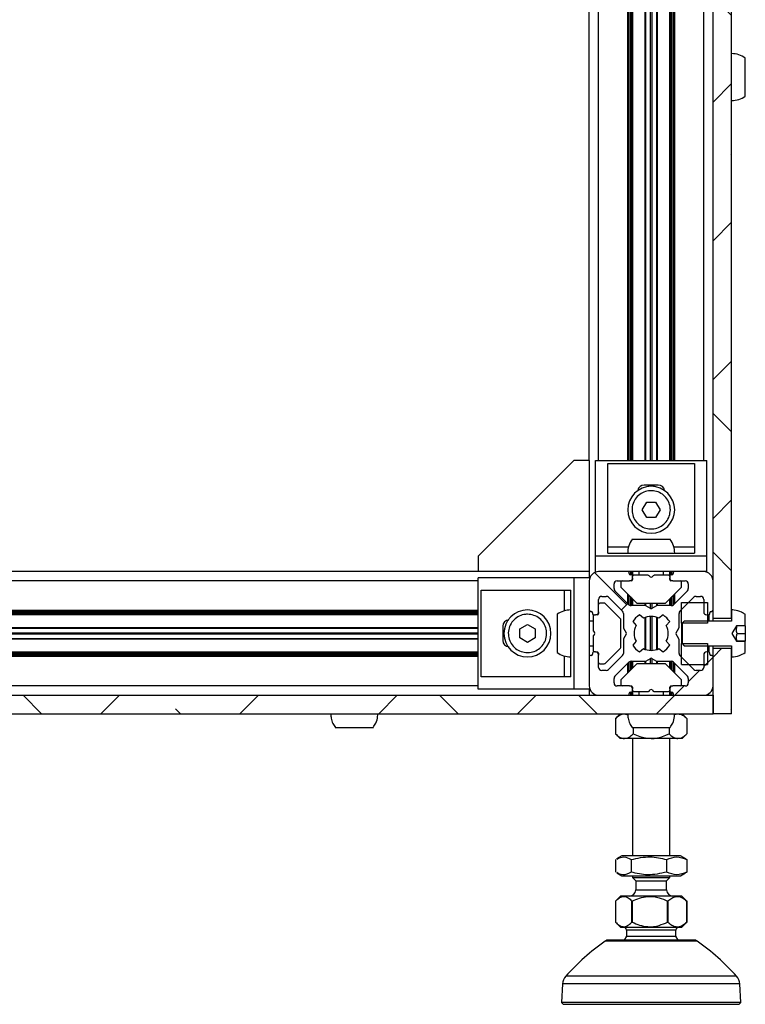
# Model space of a CAD drawing. Header units: millimetres. Extents: x 5 to 594, y 5 to 415.
# Tile 15 of 42: x 382 to 406, y 129 to 160. Entities that reach past the tile are written whole.
import ezdxf

# ---------------------------------------------------------------- set-up
doc = ezdxf.new("R2010")
doc.units = ezdxf.units.MM
doc.layers.add('TRAIT-FINS', color=9, linetype='Continuous')
doc.layers.add('TRAIT-FORT', color=4, linetype='Continuous', lineweight=25)
pattern_1 = [(45, (0, 0), (-13.4704, 13.4704), []), (45, (4.49, 2e-323), (-13.4704, 13.4704), []), (45, (8.98, 4e-323), (-13.4704, 13.4704), []), (45, (13.47, 6e-323), (-13.4704, 13.4704), [])]

msp = doc.modelspace()

# ---------------------------------------------------------------- hatches: boundary and pattern name
at = {"layer": 'TRAIT-FINS'}
h = msp.add_hatch(dxfattribs=at)
h.set_pattern_fill('ANSI38', color=9, angle=3e-322, style=0)
h.paths.add_polyline_path([(404.6615, 140.9921), (405.2615, 140.9921), (405.2615, 268.0321), (404.6615, 268.0321)], flags=0)
h = msp.add_hatch(dxfattribs=at)
h.set_pattern_fill('ANSI38', color=9, style=0)
edge = h.paths.add_edge_path(flags=0)
edge.add_arc((403.3315, 142.4521), 0.04, 270, 360, ccw=False)
edge.add_line((403.3315, 142.4121), (403.3015, 142.4121))
edge.add_arc((403.3015, 142.3721), 0.04, 90, 180)
edge.add_line((403.2615, 142.3721), (403.2615, 142.3121))
edge.add_arc((403.3615, 142.3121), 0.1, 180, 270)
edge.add_line((403.3615, 142.2121), (403.7615, 142.2121))
edge.add_arc((403.7615, 142.1121), 0.1, 0, 90, ccw=False)
edge.add_line((403.8615, 142.1121), (403.8615, 141.9657))
edge.add_arc((403.7615, 141.9657), 0.1, 315, 360, ccw=False)
edge.add_line((403.8322, 141.895), (403.3787, 141.4414))
edge.add_arc((403.308, 141.5121), 0.1, 270, 315, ccw=False)
edge.add_line((403.308, 141.4121), (402.8522, 141.4121))
edge.add_arc((402.8522, 141.3721), 0.04, 90, 120)
edge.add_line((402.8322, 141.4068), (402.6815, 141.3197))
edge.add_arc((402.6615, 141.3544), 0.04, 240, 300, ccw=False)
edge.add_line((402.6415, 141.3197), (402.4908, 141.4068))
edge.add_arc((402.4708, 141.3721), 0.04, 60, 90)
edge.add_line((402.4708, 141.4121), (402.0151, 141.4121))
edge.add_arc((402.0151, 141.5121), 0.1, 225, 270, ccw=False)
edge.add_line((401.9443, 141.4414), (401.4908, 141.895))
edge.add_arc((401.5615, 141.9657), 0.1, 180, 225, ccw=False)
edge.add_line((401.4615, 141.9657), (401.4615, 142.1121))
edge.add_arc((401.5615, 142.1121), 0.1, 90, 180, ccw=False)
edge.add_line((401.5615, 142.2121), (401.9615, 142.2121))
edge.add_arc((401.9615, 142.3121), 0.1, 270, 360)
edge.add_line((402.0615, 142.3121), (402.0615, 142.3721))
edge.add_arc((402.0215, 142.3721), 0.04, 0, 90)
edge.add_line((402.0215, 142.4121), (401.9915, 142.4121))
edge.add_arc((401.9915, 142.4521), 0.04, 180, 270, ccw=False)
edge.add_line((401.9515, 142.4521), (401.9515, 142.4721))
edge.add_arc((401.9115, 142.4721), 0.04, 0, 90)
edge.add_line((401.9115, 142.5121), (400.9615, 142.5121))
edge.add_arc((400.9615, 142.2121), 0.3, 90, 180)
edge.add_line((400.6615, 142.2121), (400.6615, 141.2621))
edge.add_arc((400.7015, 141.2621), 0.04, 180, 270)
edge.add_line((400.7015, 141.2221), (400.7215, 141.2221))
edge.add_arc((400.7215, 141.1821), 0.04, 0, 90, ccw=False)
edge.add_line((400.7615, 141.1821), (400.7615, 141.1521))
edge.add_arc((400.8015, 141.1521), 0.04, 180, 270)
edge.add_line((400.8015, 141.1121), (400.8615, 141.1121))
edge.add_arc((400.8615, 141.2121), 0.1, 270, 360)
edge.add_line((400.9615, 141.2121), (400.9615, 141.6121))
edge.add_arc((401.0615, 141.6121), 0.1, 90, 180, ccw=False)
edge.add_line((401.0615, 141.7121), (401.208, 141.7121))
edge.add_arc((401.208, 141.6121), 0.1, 45, 90, ccw=False)
edge.add_line((401.2787, 141.6828), (401.7322, 141.2293))
edge.add_arc((401.6615, 141.1586), 0.1, 0, 45, ccw=False)
edge.add_line((401.7615, 141.1586), (401.7615, 140.7028))
edge.add_arc((401.8015, 140.7028), 0.04, 180, 210)
edge.add_line((401.7669, 140.6828), (401.8539, 140.5321))
edge.add_arc((401.8192, 140.5121), 0.04, -30, 30, ccw=False)
edge.add_line((401.8539, 140.4921), (401.7669, 140.3414))
edge.add_arc((401.8015, 140.3214), 0.04, 150, 180)
edge.add_line((401.7615, 140.3214), (401.7615, 139.8657))
edge.add_arc((401.6615, 139.8657), 0.1, 315, 360, ccw=False)
edge.add_line((401.7322, 139.795), (401.2787, 139.3414))
edge.add_arc((401.208, 139.4121), 0.1, 270, 315, ccw=False)
edge.add_line((401.208, 139.3121), (401.0615, 139.3121))
edge.add_arc((401.0615, 139.4121), 0.1, 180, 270, ccw=False)
edge.add_line((400.9615, 139.4121), (400.9615, 139.8121))
edge.add_arc((400.8615, 139.8121), 0.1, 0, 90)
edge.add_line((400.8615, 139.9121), (400.8015, 139.9121))
edge.add_arc((400.8015, 139.8721), 0.04, 90, 180)
edge.add_line((400.7615, 139.8721), (400.7615, 139.8421))
edge.add_arc((400.7215, 139.8421), 0.04, 270, 360, ccw=False)
edge.add_line((400.7215, 139.8021), (400.7015, 139.8021))
edge.add_arc((400.7015, 139.7621), 0.04, 90, 180)
edge.add_line((400.6615, 139.7621), (400.6615, 138.8121))
edge.add_arc((400.9615, 138.8121), 0.3, 180, 270)
edge.add_line((400.9615, 138.5121), (401.9115, 138.5121))
edge.add_arc((401.9115, 138.5521), 0.04, 270, 360)
edge.add_line((401.9515, 138.5521), (401.9515, 138.5721))
edge.add_arc((401.9915, 138.5721), 0.04, 90, 180, ccw=False)
edge.add_line((401.9915, 138.6121), (402.0215, 138.6121))
edge.add_arc((402.0215, 138.6521), 0.04, 270, 360)
edge.add_line((402.0615, 138.6521), (402.0615, 138.7121))
edge.add_arc((401.9615, 138.7121), 0.1, 0, 90)
edge.add_line((401.9615, 138.8121), (401.5615, 138.8121))
edge.add_arc((401.5615, 138.9121), 0.1, 180, 270, ccw=False)
edge.add_line((401.4615, 138.9121), (401.4615, 139.0586))
edge.add_arc((401.5615, 139.0586), 0.1, 135, 180, ccw=False)
edge.add_line((401.4908, 139.1293), (401.9443, 139.5828))
edge.add_arc((402.0151, 139.5121), 0.1, 90, 135, ccw=False)
edge.add_line((402.0151, 139.6121), (402.4708, 139.6121))
edge.add_arc((402.4708, 139.6521), 0.04, 270, 300)
edge.add_line((402.4908, 139.6175), (402.6415, 139.7045))
edge.add_arc((402.6615, 139.6699), 0.04, 60, 120, ccw=False)
edge.add_line((402.6815, 139.7045), (402.8322, 139.6175))
edge.add_arc((402.8522, 139.6521), 0.04, 240, 270)
edge.add_line((402.8522, 139.6121), (403.308, 139.6121))
edge.add_arc((403.308, 139.5121), 0.1, 45, 90, ccw=False)
edge.add_line((403.3787, 139.5828), (403.8322, 139.1293))
edge.add_arc((403.7615, 139.0586), 0.1, 0, 45, ccw=False)
edge.add_line((403.8615, 139.0586), (403.8615, 138.9121))
edge.add_arc((403.7615, 138.9121), 0.1, 270, 360, ccw=False)
edge.add_line((403.7615, 138.8121), (403.3615, 138.8121))
edge.add_arc((403.3615, 138.7121), 0.1, 90, 180)
edge.add_line((403.2615, 138.7121), (403.2615, 138.6521))
edge.add_arc((403.3015, 138.6521), 0.04, 180, 270)
edge.add_line((403.3015, 138.6121), (403.3315, 138.6121))
edge.add_arc((403.3315, 138.5721), 0.04, 0, 90, ccw=False)
edge.add_line((403.3715, 138.5721), (403.3715, 138.5521))
edge.add_arc((403.4115, 138.5521), 0.04, 180, 270)
edge.add_line((403.4115, 138.5121), (404.3615, 138.5121))
edge.add_arc((404.3615, 138.8121), 0.3, 270, 360)
edge.add_line((404.6615, 138.8121), (404.6615, 139.7621))
edge.add_arc((404.6215, 139.7621), 0.04, 0, 90)
edge.add_line((404.6215, 139.8021), (404.6015, 139.8021))
edge.add_arc((404.6015, 139.8421), 0.04, 180, 270, ccw=False)
edge.add_line((404.5615, 139.8421), (404.5615, 139.8721))
edge.add_arc((404.5215, 139.8721), 0.04, 0, 90)
edge.add_line((404.5215, 139.9121), (404.4615, 139.9121))
edge.add_arc((404.4615, 139.8121), 0.1, 90, 180)
edge.add_line((404.3615, 139.8121), (404.3615, 139.4121))
edge.add_arc((404.2615, 139.4121), 0.1, 270, 360, ccw=False)
edge.add_line((404.2615, 139.3121), (404.1151, 139.3121))
edge.add_arc((404.1151, 139.4121), 0.1, 225, 270, ccw=False)
edge.add_line((404.0443, 139.3414), (403.5908, 139.795))
edge.add_arc((403.6615, 139.8657), 0.1, 180, 225, ccw=False)
edge.add_line((403.5615, 139.8657), (403.5615, 140.3214))
edge.add_arc((403.5215, 140.3214), 0.04, 0, 30)
edge.add_line((403.5561, 140.3414), (403.4691, 140.4921))
edge.add_arc((403.5038, 140.5121), 0.04, 150, 210, ccw=False)
edge.add_line((403.4691, 140.5321), (403.5561, 140.6828))
edge.add_arc((403.5215, 140.7028), 0.04, 330, 360)
edge.add_line((403.5615, 140.7028), (403.5615, 141.1586))
edge.add_arc((403.6615, 141.1586), 0.1, 135, 180, ccw=False)
edge.add_line((403.5908, 141.2293), (404.0443, 141.6828))
edge.add_arc((404.1151, 141.6121), 0.1, 90, 135, ccw=False)
edge.add_line((404.1151, 141.7121), (404.2615, 141.7121))
edge.add_arc((404.2615, 141.6121), 0.1, 0, 90, ccw=False)
edge.add_line((404.3615, 141.6121), (404.3615, 141.2121))
edge.add_arc((404.4615, 141.2121), 0.1, 180, 270)
edge.add_line((404.4615, 141.1121), (404.5215, 141.1121))
edge.add_arc((404.5215, 141.1521), 0.04, 270, 360)
edge.add_line((404.5615, 141.1521), (404.5615, 141.1821))
edge.add_arc((404.6015, 141.1821), 0.04, 90, 180, ccw=False)
edge.add_line((404.6015, 141.2221), (404.6215, 141.2221))
edge.add_arc((404.6215, 141.2621), 0.04, 270, 360)
edge.add_line((404.6615, 141.2621), (404.6615, 142.2121))
edge.add_arc((404.3615, 142.2121), 0.3, 0, 90)
edge.add_line((404.3615, 142.5121), (403.4115, 142.5121))
edge.add_arc((403.4115, 142.4721), 0.04, 90, 180)
edge.add_line((403.3715, 142.4721), (403.3715, 142.4521))
edge = h.paths.add_edge_path(flags=0)
edge.add_arc((402.6615, 140.5121), 0.55, 242.77268, 297.22732, ccw=False)
edge.add_line((402.4099, 140.0231), (402.2787, 139.9142))
edge.add_arc((402.6615, 140.5121), 0.71, 212.55044, 237.37362, ccw=False)
edge.add_line((402.0631, 140.1301), (402.1724, 140.2605))
edge.add_arc((402.6615, 140.5121), 0.55, 152.77268, 207.22732, ccw=False)
edge.add_line((402.1724, 140.7638), (402.0631, 140.8941))
edge.add_arc((402.6615, 140.5121), 0.71, 122.62638, 147.44956, ccw=False)
edge.add_line((402.2787, 141.11), (402.4099, 141.0012))
edge.add_arc((402.6615, 140.5121), 0.55, 62.77268, 117.22732, ccw=False)
edge.add_line((402.9131, 141.0012), (403.0443, 141.11))
edge.add_arc((402.6615, 140.5121), 0.71, 32.55044, 57.37362, ccw=False)
edge.add_line((403.2599, 140.8941), (403.1506, 140.7638))
edge.add_arc((402.6615, 140.5121), 0.55, -27.22732, 27.22732, ccw=False)
edge.add_line((403.1506, 140.2605), (403.2599, 140.1301))
edge.add_arc((402.6615, 140.5121), 0.71, 302.62638, 327.44956, ccw=False)
edge.add_line((403.0443, 139.9142), (402.9131, 140.0231))
h = msp.add_hatch(dxfattribs=at)
h.set_pattern_fill('DIN 201 acier et fonte', color=9, style=0, pattern_type=2)
h.set_pattern_definition(pattern_1)
h.paths.add_polyline_path([(404.4781, 140.8421), (404.4781, 141.5121), (403.6415, 141.5121), (403.6415, 140.8421)], flags=0)
h = msp.add_hatch(dxfattribs=at)
h.set_pattern_fill('DIN 201 acier et fonte', color=9, style=0, pattern_type=2)
h.set_pattern_definition([(45, (0, 0), (-13.4704, 13.4704), []), (45, (4.49, 0), (-13.4704, 13.4704), []), (45, (8.98, 0), (-13.4704, 13.4704), []), (45, (13.47, 0), (-13.4704, 13.4704), [])])
edge = h.paths.add_edge_path(flags=0)
edge.add_line((405.4192, 140.7621), (405.7015, 140.7621))
edge.add_line((405.7015, 140.7621), (405.7015, 141.1318))
edge.add_spline(control_points=[(405.7015, 141.1318), (405.6654, 141.1574), (405.627, 141.1799), (405.587, 141.1989), (405.5102, 141.2353), (405.426, 141.259), (405.3414, 141.2679), (405.3149, 141.2707), (405.2882, 141.2721), (405.2615, 141.2721)], knot_values=[0.0095463, 0.0095463, 0.0095463, 0.0095463, 0.0102074, 0.0102074, 0.0102074, 0.0114834, 0.0114834, 0.0114834, 0.0118781, 0.0118781, 0.0118781, 0.0118781], weights=[1, 1, 1, 1, 1, 1, 1, 1, 1, 1], degree=3, periodic=0)
edge.add_line((405.2615, 141.2721), (405.2615, 140.9121))
edge.add_line((405.2615, 140.9121), (403.7315, 140.9121))
edge.add_line((403.7315, 140.9121), (403.6615, 140.8421))
edge.add_line((403.6615, 140.8421), (403.6615, 140.1821))
edge.add_line((403.6615, 140.1821), (403.7315, 140.1121))
edge.add_line((403.7315, 140.1121), (405.2615, 140.1121))
edge.add_line((405.2615, 140.1121), (405.2615, 139.7521))
edge.add_spline(control_points=[(405.2615, 139.7521), (405.3466, 139.7521), (405.4328, 139.7668), (405.5131, 139.795), (405.5798, 139.8184), (405.6438, 139.8515), (405.7015, 139.8924)], knot_values=[0, 0, 0, 0, 0.0012759, 0.0012759, 0.0012759, 0.0023363, 0.0023363, 0.0023363, 0.0023363], weights=[1, 1, 1, 1, 1, 1, 1], degree=3, periodic=0)
edge.add_line((405.7015, 139.8924), (405.7015, 140.2621))
edge.add_line((405.7015, 140.2621), (405.4192, 140.2621))
edge.add_line((405.4192, 140.2621), (405.2748, 140.5121))
edge.add_line((405.2748, 140.5121), (405.4192, 140.7621))
h = msp.add_hatch(dxfattribs=at)
h.set_pattern_fill('DIN 201 acier et fonte', color=9, style=0, pattern_type=2)
h.set_pattern_definition(pattern_1)
h.paths.add_polyline_path([(404.4781, 139.5121), (404.4781, 140.1821), (403.6415, 140.1821), (403.6415, 139.5121)], flags=0)
h = msp.add_hatch(dxfattribs=at)
h.set_pattern_fill('ANSI38', color=9, angle=3e-322, style=0)
h.paths.add_polyline_path([(404.6615, 137.9121), (405.2615, 137.9121), (405.2615, 140.0321), (404.6615, 140.0321)], flags=0)
h = msp.add_hatch(dxfattribs=at)
h.set_pattern_fill('ANSI38', color=9, angle=3e-322, style=0)
h.paths.add_polyline_path([(404.6615, 138.5121), (344.6615, 138.5121), (344.6615, 137.9121), (404.6615, 137.9121)], flags=0)

# ---------------------------------------------------------------- linework, layer by layer
at = {"layer": 'TRAIT-FORT', "color": 4, "linetype": 'Continuous', "lineweight": 25}
for p, q in [((404.6615, 140.9921), (404.6615, 268.0321)), ((405.2615, 140.9921), (405.2615, 268.0321)), ((400.6615, 146.1121), (400.6615, 262.9121)), ((400.9615, 146.1121), (400.9615, 262.9121)), ((401.9115, 146.1121), (401.9115, 262.9121)), ((401.9515, 146.1121), (401.9515, 262.9121)), ((401.9915, 262.9121), (401.9915, 146.1121)), ((402.0215, 262.9121), (402.0215, 146.1121)), ((402.0615, 262.9121), (402.0615, 146.1121)), ((402.4708, 146.1121), (402.4708, 262.9121)), ((402.4908, 146.1121), (402.4908, 262.9121)), ((402.6415, 146.1121), (402.6415, 262.9121)), ((402.6815, 262.9121), (402.6815, 146.1121)), ((402.8322, 262.9121), (402.8322, 146.1121)), ((402.8522, 262.9121), (402.8522, 146.1121)), ((403.2615, 146.1121), (403.2615, 262.9121)), ((403.3015, 146.1121), (403.3015, 262.9121)), ((403.3315, 146.1121), (403.3315, 262.9121)), ((403.3715, 262.9121), (403.3715, 146.1121)), ((403.4115, 262.9121), (403.4115, 146.1121)), ((404.3615, 146.1121), (404.3615, 262.9121)), ((400.1595, 146.1121), (397.0615, 143.0141)), ((400.6615, 146.1121), (400.1595, 146.1121)), ((400.6615, 146.1121), (400.6615, 142.5121)), ((400.8615, 146.1121), (404.4615, 146.1121)), ((400.8615, 143.0141), (400.8615, 146.1121)), ((401.2615, 146.0141), (404.0615, 146.0141)), ((401.2615, 143.1121), (401.2615, 146.0141)), ((404.0615, 146.0141), (404.0615, 143.1121)), ((404.4615, 143.0141), (404.4615, 146.1121)), ((402.8915, 145.3121), (402.4315, 145.3121)), ((402.5649, 145.3121), (402.5649, 145.266)), ((402.5932, 145.269), (402.5932, 145.3121)), ((402.6332, 145.3121), (402.6332, 145.2716)), ((402.6898, 145.2716), (402.6898, 145.3121)), ((402.7298, 145.3121), (402.7298, 145.269)), ((402.7581, 145.266), (402.7581, 145.3121)), ((402.3728, 144.5121), (402.5172, 144.7621)), ((402.5172, 144.7621), (402.8058, 144.7621)), ((402.8058, 144.7621), (402.9502, 144.5121)), ((402.5172, 144.2621), (402.3728, 144.5121)), ((402.9502, 144.5121), (402.8058, 144.2621)), ((402.8058, 144.2621), (402.5172, 144.2621)), ((401.2615, 143.3121), (401.9283, 143.3121)), ((401.2615, 143.1121), (404.0615, 143.1121)), ((403.3947, 143.3121), (404.0615, 143.3121)), ((397.0615, 143.0141), (397.0615, 142.5121)), ((404.4615, 143.0141), (400.8615, 143.0141)), ((400.8615, 142.5121), (400.8615, 143.0141)), ((404.4615, 142.5121), (404.4615, 143.0141)), ((397.0615, 142.5121), (352.2615, 142.5121)), ((400.6615, 142.5121), (397.0615, 142.5121)), ((400.6615, 142.5121), (400.6615, 142.3121)), ((401.9115, 142.5121), (400.9615, 142.5121)), ((403.4115, 142.5121), (401.9115, 142.5121)), ((401.9515, 142.4721), (401.9515, 142.5121)), ((401.9515, 142.4521), (401.9515, 142.4721)), ((401.9915, 142.5121), (401.9915, 142.4121)), ((402.0215, 142.4121), (401.9915, 142.4121)), ((402.0215, 142.5121), (402.0215, 142.4121)), ((402.0615, 142.5121), (402.0615, 142.3721)), ((402.2615, 142.5121), (402.2615, 142.3921)), ((403.0615, 142.3921), (403.0615, 142.5121)), ((403.2615, 142.3721), (403.2615, 142.5121)), ((403.3015, 142.4121), (403.3015, 142.5121)), ((403.3315, 142.4121), (403.3015, 142.4121)), ((403.3315, 142.4121), (403.3315, 142.5121)), ((403.3715, 142.5121), (403.3715, 142.4721)), ((403.3715, 142.4721), (403.3715, 142.4521)), ((404.3615, 142.5121), (403.4115, 142.5121)), ((404.4615, 142.5121), (404.3615, 142.5121)), ((397.0615, 142.2121), (352.2615, 142.2121)), ((397.0615, 138.7121), (397.0615, 142.3121)), ((400.1595, 142.3121), (397.0615, 142.3121)), ((400.1595, 142.3121), (400.1595, 138.7121)), ((400.6615, 142.3121), (400.1595, 142.3121)), ((400.6615, 142.2121), (400.6615, 141.2621)), ((401.4615, 141.9657), (401.4615, 142.1121)), ((401.5615, 142.2121), (401.9615, 142.2121)), ((401.6815, 142.1721), (401.6815, 142.0287)), ((402.0215, 142.2121), (401.9615, 142.2121)), ((401.9915, 142.2167), (401.9915, 142.2121)), ((402.0215, 142.2321), (402.0215, 142.2121)), ((402.0615, 142.3121), (402.0615, 142.3721)), ((402.0615, 142.3121), (402.0615, 142.2521)), ((402.5649, 142.3921), (402.1015, 142.3921)), ((402.6332, 142.3404), (402.5932, 142.3804)), ((402.7298, 142.3804), (402.6898, 142.3404)), ((403.2215, 142.3921), (402.7581, 142.3921)), ((403.2615, 142.3721), (403.2615, 142.3121)), ((403.2615, 142.2521), (403.2615, 142.3121)), ((403.3015, 142.2121), (403.3015, 142.2321)), ((403.3615, 142.2121), (403.3015, 142.2121)), ((403.3315, 142.2121), (403.3315, 142.2167)), ((403.3615, 142.2121), (403.7615, 142.2121)), ((403.6415, 142.0287), (403.6415, 142.1721)), ((403.8615, 142.1121), (403.8615, 141.9657)), ((404.6615, 141.2621), (404.6615, 142.2121)), ((397.1595, 139.1121), (397.1595, 141.9121)), ((397.1595, 141.9121), (400.0615, 141.9121)), ((399.8615, 141.2453), (399.8615, 141.9121)), ((400.0615, 139.1121), (400.0615, 141.9121)), ((401.9443, 141.4414), (401.4908, 141.895)), ((401.6932, 142.0004), (402.1898, 141.5038)), ((401.9115, 141.4743), (401.9115, 141.7821)), ((403.1332, 141.5038), (403.6298, 142.0004)), ((403.8322, 141.895), (403.3787, 141.4414)), ((403.4115, 141.7821), (403.4115, 141.4743)), ((400.9615, 141.2121), (400.9615, 141.6121)), ((401.1449, 141.4921), (401.0015, 141.4921)), ((401.0615, 141.7121), (401.208, 141.7121)), ((401.6698, 140.9838), (401.1732, 141.4804)), ((401.2787, 141.6828), (401.7322, 141.2293)), ((401.9515, 141.4349), (401.9515, 141.7421)), ((401.9915, 141.7021), (401.9915, 141.4149)), ((402.0215, 141.6721), (402.0215, 141.4121)), ((402.0615, 141.6321), (402.0615, 141.4121)), ((402.2181, 141.4921), (403.1049, 141.4921)), ((402.4708, 141.4121), (402.4708, 141.4921)), ((402.4908, 141.4068), (402.4908, 141.4921)), ((402.6415, 141.3197), (402.6415, 141.4921)), ((402.6815, 141.4921), (402.6815, 141.3197)), ((402.8322, 141.4921), (402.8322, 141.4068)), ((402.8522, 141.4921), (402.8522, 141.4121)), ((403.2615, 141.4121), (403.2615, 141.6321)), ((403.3015, 141.4121), (403.3015, 141.6721)), ((403.3315, 141.4149), (403.3315, 141.7021)), ((403.3715, 141.7421), (403.3715, 141.4349)), ((403.5908, 141.2293), (404.0443, 141.6828)), ((403.6415, 140.8421), (403.6415, 141.5121)), ((403.6415, 141.5121), (404.4781, 141.5121)), ((404.1151, 141.7121), (404.2615, 141.7121)), ((404.3615, 141.6121), (404.3615, 141.2121)), ((404.4781, 141.5121), (404.4781, 140.8421)), ((352.2615, 141.2621), (397.0615, 141.2621)), ((352.2615, 141.2221), (397.0615, 141.2221)), ((397.0615, 141.1821), (352.2615, 141.1821)), ((397.0615, 141.1521), (352.2615, 141.1521)), ((400.6615, 141.2621), (400.6615, 139.7621)), ((400.7015, 141.2221), (400.7215, 141.2221)), ((400.7615, 141.1821), (400.7615, 141.1521)), ((400.9615, 141.2121), (400.9615, 141.1521)), ((401.7615, 141.1586), (401.7615, 140.7028)), ((402.4708, 141.4121), (402.0151, 141.4121)), ((402.6415, 141.3197), (402.4908, 141.4068)), ((402.8322, 141.4068), (402.6815, 141.3197)), ((403.308, 141.4121), (402.8522, 141.4121)), ((403.5615, 140.7028), (403.5615, 141.1586)), ((404.5615, 141.1521), (404.5615, 141.1821)), ((404.6015, 141.2221), (404.6215, 141.2221)), ((405.2615, 141.2721), (405.2615, 140.9121)), ((397.0615, 141.1121), (352.2615, 141.1121)), ((400.7815, 140.9121), (400.6615, 140.9121)), ((400.7815, 141.0721), (400.7815, 140.6087)), ((400.8015, 141.1121), (400.8615, 141.1121)), ((400.9215, 141.1121), (400.8615, 141.1121)), ((401.6815, 140.0687), (401.6815, 140.9556)), ((402.0631, 140.8941), (402.1724, 140.7638)), ((402.4099, 141.0012), (402.2787, 141.11)), ((402.4708, 139.9962), (402.4708, 141.028)), ((402.4908, 139.9893), (402.4908, 141.035)), ((402.6415, 139.9625), (402.6415, 141.0618)), ((402.6815, 141.0618), (402.6815, 139.9625)), ((402.8322, 141.035), (402.8322, 139.9893)), ((402.8522, 141.028), (402.8522, 139.9962)), ((403.0443, 141.11), (402.9131, 141.0012)), ((403.1506, 140.7638), (403.2599, 140.8941)), ((404.4781, 140.8421), (403.6415, 140.8421)), ((403.6415, 140.8421), (403.6415, 140.1821)), ((403.7315, 140.9121), (403.6615, 140.8421)), ((403.6615, 140.8421), (403.6615, 140.1821)), ((405.2615, 140.9121), (403.7315, 140.9121)), ((404.4615, 141.1121), (404.5215, 141.1121)), ((404.4898, 140.9121), (404.4898, 141.1121)), ((404.5298, 141.113), (404.5298, 140.9121)), ((404.5415, 140.9121), (404.5415, 141.1175)), ((405.2615, 140.9921), (404.6615, 140.9921)), ((404.6615, 140.9121), (404.6615, 140.9921)), ((405.7015, 140.7621), (405.7015, 141.1318)), ((352.2615, 140.7028), (397.0615, 140.7028)), ((352.2615, 140.6828), (397.0615, 140.6828)), ((352.2615, 140.5321), (397.0615, 140.5321)), ((397.8615, 140.7421), (397.8615, 140.2821)), ((397.9077, 140.6087), (397.8615, 140.6087)), ((397.8615, 140.5804), (397.9046, 140.5804)), ((397.902, 140.5404), (397.8615, 140.5404)), ((398.4115, 140.6565), (398.6615, 140.8008)), ((398.4115, 140.3678), (398.4115, 140.6565)), ((398.6615, 140.8008), (398.9115, 140.6565)), ((398.9115, 140.6565), (398.9115, 140.3678)), ((400.7932, 140.5804), (400.8332, 140.5404)), ((401.7669, 140.6828), (401.8539, 140.5321)), ((403.4691, 140.5321), (403.5561, 140.6828)), ((405.4192, 140.7621), (405.2748, 140.5121)), ((405.2748, 140.5121), (405.4192, 140.2621)), ((405.7015, 140.7621), (405.4192, 140.7621)), ((405.4415, 140.5123), (405.7015, 140.5123)), ((405.7015, 140.7621), (405.7015, 140.5123)), ((405.7015, 140.5123), (405.7015, 140.2622)), ((397.0615, 140.4921), (352.2615, 140.4921)), ((397.0615, 140.3414), (352.2615, 140.3414)), ((397.0615, 140.3214), (352.2615, 140.3214)), ((397.8615, 140.4838), (397.902, 140.4838)), ((397.9046, 140.4438), (397.8615, 140.4438)), ((397.8615, 140.4156), (397.9077, 140.4156)), ((398.6615, 140.2234), (398.4115, 140.3678)), ((398.9115, 140.3678), (398.6615, 140.2234)), ((400.7815, 140.4156), (400.7815, 139.9521)), ((400.8332, 140.4838), (400.7932, 140.4438)), ((401.7615, 140.3214), (401.7615, 139.8657)), ((401.8539, 140.4921), (401.7669, 140.3414)), ((402.1724, 140.2605), (402.0631, 140.1301)), ((403.2599, 140.1301), (403.1506, 140.2605)), ((403.5561, 140.3414), (403.4691, 140.4921)), ((403.5615, 139.8657), (403.5615, 140.3214)), ((403.6415, 140.1821), (404.4781, 140.1821)), ((403.6415, 139.5121), (403.6415, 140.1821)), ((403.6615, 140.1821), (403.7315, 140.1121)), ((404.4781, 140.1821), (404.4781, 139.5121)), ((405.4192, 140.2621), (405.7015, 140.2621)), ((405.7015, 140.2622), (405.4415, 140.2622)), ((405.7015, 140.2622), (405.7015, 140.2621)), ((405.7015, 139.8924), (405.7015, 140.2621)), ((352.2615, 139.9121), (397.0615, 139.9121)), ((352.2615, 139.8721), (397.0615, 139.8721)), ((400.6615, 140.1121), (400.7815, 140.1121)), ((400.7615, 139.8721), (400.7615, 139.8421)), ((400.8615, 139.9121), (400.8015, 139.9121)), ((400.8615, 139.9121), (400.9215, 139.9121)), ((400.9615, 139.8721), (400.9615, 139.8121)), ((401.1732, 139.5438), (401.6698, 140.0404)), ((402.2787, 139.9142), (402.4099, 140.0231)), ((402.9131, 140.0231), (403.0443, 139.9142)), ((403.7315, 140.1121), (405.2615, 140.1121)), ((404.5215, 139.9121), (404.4615, 139.9121)), ((404.4898, 139.9121), (404.4898, 140.1121)), ((404.5298, 140.1121), (404.5298, 139.9113)), ((404.5415, 139.9068), (404.5415, 140.1121)), ((404.5615, 139.8421), (404.5615, 139.8721)), ((404.6615, 140.0321), (404.6615, 140.1121)), ((404.6615, 140.0321), (405.2615, 140.0321)), ((404.6615, 137.9121), (404.6615, 140.0321)), ((405.2615, 140.1121), (405.2615, 139.7521)), ((405.2615, 137.9121), (405.2615, 140.0321)), ((352.2615, 139.8421), (397.0615, 139.8421)), ((397.0615, 139.8021), (352.2615, 139.8021)), ((397.0615, 139.7621), (352.2615, 139.7621)), ((399.8615, 139.1121), (399.8615, 139.7789)), ((400.6615, 139.7621), (400.6615, 138.8121)), ((400.7215, 139.8021), (400.7015, 139.8021)), ((400.9615, 139.4121), (400.9615, 139.8121)), ((401.7322, 139.795), (401.2787, 139.3414)), ((401.4908, 139.1293), (401.9443, 139.5828)), ((401.9115, 139.2421), (401.9115, 139.55)), ((401.9515, 139.2821), (401.9515, 139.5893)), ((401.9915, 139.6093), (401.9915, 139.3221)), ((402.0151, 139.6121), (402.4708, 139.6121)), ((402.0215, 139.6121), (402.0215, 139.3521)), ((402.0615, 139.6121), (402.0615, 139.3921)), ((402.4708, 139.5321), (402.4708, 139.6121)), ((402.4908, 139.6175), (402.6415, 139.7045)), ((402.4908, 139.5321), (402.4908, 139.6175)), ((402.6415, 139.5321), (402.6415, 139.7045)), ((402.6815, 139.7045), (402.8322, 139.6175)), ((402.6815, 139.7045), (402.6815, 139.5321)), ((402.8322, 139.6175), (402.8322, 139.5321)), ((402.8522, 139.6121), (403.308, 139.6121)), ((402.8522, 139.6121), (402.8522, 139.5321)), ((403.2615, 139.3921), (403.2615, 139.6121)), ((403.3015, 139.3521), (403.3015, 139.6121)), ((403.3315, 139.3221), (403.3315, 139.6093)), ((403.3715, 139.5893), (403.3715, 139.2821)), ((403.3787, 139.5828), (403.8322, 139.1293)), ((403.4115, 139.55), (403.4115, 139.2421)), ((404.0443, 139.3414), (403.5908, 139.795)), ((404.3615, 139.8121), (404.3615, 139.4121)), ((404.6215, 139.8021), (404.6015, 139.8021)), ((404.6615, 138.8121), (404.6615, 139.7621)), ((401.0015, 139.5321), (401.1449, 139.5321)), ((401.208, 139.3121), (401.0615, 139.3121)), ((402.1898, 139.5204), (401.6932, 139.0238)), ((403.1049, 139.5321), (402.2181, 139.5321)), ((403.6298, 139.0238), (403.1332, 139.5204)), ((403.6415, 139.5121), (404.4781, 139.5121)), ((404.2615, 139.3121), (404.1151, 139.3121)), ((400.0615, 139.1121), (397.1595, 139.1121)), ((401.4615, 138.9121), (401.4615, 139.0586)), ((401.6815, 138.9956), (401.6815, 138.8521)), ((403.6415, 138.8521), (403.6415, 138.9956)), ((403.8615, 139.0586), (403.8615, 138.9121)), ((397.0615, 138.8121), (352.2615, 138.8121)), ((400.1595, 138.7121), (397.0615, 138.7121)), ((400.6615, 138.7121), (400.1595, 138.7121)), ((400.6615, 138.7121), (400.6615, 138.5121)), ((401.9615, 138.8121), (401.5615, 138.8121)), ((401.9615, 138.8121), (402.0215, 138.8121)), ((401.9915, 138.8121), (401.9915, 138.8075)), ((401.9915, 138.6121), (402.0215, 138.6121)), ((401.9915, 138.6121), (401.9915, 138.5121)), ((402.0215, 138.8121), (402.0215, 138.7921)), ((402.0215, 138.6121), (402.0215, 138.5121)), ((402.0615, 138.7721), (402.0615, 138.7121)), ((402.0615, 138.6521), (402.0615, 138.7121)), ((402.0615, 138.6521), (402.0615, 138.5121)), ((402.1015, 138.6321), (402.5649, 138.6321)), ((402.2615, 138.6321), (402.2615, 138.5121)), ((402.5932, 138.6438), (402.6332, 138.6838)), ((402.6898, 138.6838), (402.7298, 138.6438)), ((402.7581, 138.6321), (403.2215, 138.6321)), ((403.0615, 138.5121), (403.0615, 138.6321)), ((403.2615, 138.7121), (403.2615, 138.7721)), ((403.2615, 138.7121), (403.2615, 138.6521)), ((403.2615, 138.5121), (403.2615, 138.6521)), ((403.3015, 138.8121), (403.3615, 138.8121)), ((403.3015, 138.7921), (403.3015, 138.8121)), ((403.3015, 138.6121), (403.3315, 138.6121)), ((403.3015, 138.5121), (403.3015, 138.6121)), ((403.3315, 138.8075), (403.3315, 138.8121)), ((403.3315, 138.5121), (403.3315, 138.6121)), ((403.7615, 138.8121), (403.3615, 138.8121)), ((344.6615, 138.5121), (404.6615, 138.5121)), ((400.9615, 138.5121), (401.9115, 138.5121)), ((401.9515, 138.5521), (401.9515, 138.5721)), ((401.9515, 138.5121), (401.9515, 138.5521)), ((403.3715, 138.5721), (403.3715, 138.5521)), ((403.3715, 138.5521), (403.3715, 138.5121)), ((403.4115, 138.5121), (404.3615, 138.5121)), ((404.6615, 138.5121), (404.6615, 137.9121)), ((344.6615, 137.9121), (404.6615, 137.9121)), ((401.6615, 137.9121), (401.5068, 137.7574)), ((401.5068, 137.7574), (401.5068, 137.2668)), ((401.7955, 137.9121), (401.9046, 137.8801)), ((403.8162, 137.7574), (403.6615, 137.9121)), ((403.8162, 137.7574), (403.8162, 137.2668)), ((405.2615, 137.9121), (404.6615, 137.9121)), ((402.0842, 137.4721), (402.0842, 137.2668)), ((403.2389, 137.4721), (403.2389, 137.2668)), ((401.5068, 137.2668), (401.6615, 137.1121)), ((401.7955, 137.1121), (401.6615, 137.1121)), ((402.6615, 137.1121), (401.7955, 137.1121)), ((402.0615, 137.1121), (402.0615, 133.3121)), ((403.5275, 137.1121), (402.6615, 137.1121)), ((403.2615, 133.3121), (403.2615, 137.1121)), ((403.6615, 137.1121), (403.5275, 137.1121)), ((403.6615, 137.1121), (403.8162, 137.2668)), ((401.5099, 133.1939), (401.5099, 132.7903)), ((401.7115, 133.3121), (401.5451, 133.216)), ((403.6115, 133.3121), (401.7115, 133.3121)), ((402.0127, 133.1939), (402.0127, 132.7903)), ((403.1643, 132.7903), (403.1643, 133.1939)), ((403.7779, 133.216), (403.6115, 133.3121)), ((403.8131, 133.1939), (403.7729, 133.2072)), ((403.8131, 133.1939), (403.8131, 132.7903)), ((401.5461, 132.7676), (401.7115, 132.6721)), ((401.7115, 132.6721), (403.4474, 132.6721)), ((402.0615, 132.6721), (402.0615, 132.6121)), ((402.0615, 132.6121), (402.1615, 132.5121)), ((402.0615, 132.6121), (402.1296, 132.6121)), ((402.1296, 132.6121), (403.2615, 132.6121)), ((403.1615, 132.5121), (403.2615, 132.6121)), ((403.2615, 132.6121), (403.2615, 132.6721)), ((403.4474, 132.6721), (403.6115, 132.6721)), ((403.6115, 132.6721), (403.7769, 132.7676)), ((403.7727, 132.7749), (403.8131, 132.7903)), ((402.1615, 132.5121), (402.1615, 132.2121)), ((402.1615, 132.5121), (403.1615, 132.5121)), ((402.1615, 132.2121), (403.1615, 132.2121)), ((403.1615, 132.2121), (403.1615, 132.5121)), ((401.6715, 132.0121), (401.5335, 131.8741)), ((401.7839, 132.0121), (401.6715, 132.0121)), ((403.6515, 132.0121), (401.7839, 132.0121)), ((403.7896, 131.8741), (403.6515, 132.0121)), ((401.5122, 131.8521), (401.5122, 131.1721)), ((402.0517, 131.8521), (402.0378, 131.8521)), ((402.0378, 131.1721), (402.0378, 131.8521)), ((402.0517, 131.8521), (402.0517, 131.1721)), ((403.2009, 131.8521), (403.1864, 131.8521)), ((403.1864, 131.1721), (403.1864, 131.8521)), ((403.2009, 131.8521), (403.2009, 131.1721)), ((403.8108, 131.8521), (403.7841, 131.8756)), ((403.8108, 131.8521), (403.8101, 131.8521)), ((403.8101, 131.1721), (403.8101, 131.8521)), ((403.8108, 131.8521), (403.8108, 131.1721)), ((401.5335, 131.1502), (401.6715, 131.0121)), ((401.6715, 131.0121), (403.6515, 131.0121)), ((402.0517, 131.1721), (402.0378, 131.1721)), ((403.2009, 131.1721), (403.1864, 131.1721)), ((403.6515, 131.0121), (403.7896, 131.1502)), ((403.8108, 131.1721), (403.7841, 131.1486)), ((403.8108, 131.1721), (403.8101, 131.1721)), ((401.8615, 130.7121), (401.7842, 130.5921)), ((401.8615, 130.9121), (401.8615, 130.7121)), ((403.0317, 130.9121), (401.8615, 130.9121)), ((401.8615, 130.7121), (401.9523, 130.7121)), ((401.9523, 130.7121), (403.4615, 130.7121)), ((403.4615, 130.9121), (403.0317, 130.9121)), ((403.4615, 130.7121), (403.4615, 130.9121)), ((403.5388, 130.5921), (403.4615, 130.7121)), ((401.34, 130.5552), (401.1708, 130.5552)), ((404.0365, 130.5921), (401.2865, 130.5921)), ((404.1522, 130.5552), (401.34, 130.5552)), ((405.4255, 129.4182), (399.8975, 129.4182)), ((399.7961, 129.1724), (399.7646, 128.572)), ((400.1214, 129.1724), (399.7961, 129.1724)), ((405.5269, 129.1724), (400.1214, 129.1724)), ((405.5584, 128.572), (405.5269, 129.1724)), ((399.7646, 128.572), (399.8186, 128.5121)), ((405.5584, 128.572), (399.7646, 128.572)), ((399.8186, 128.5121), (405.5044, 128.5121)), ((405.5044, 128.5121), (405.5584, 128.572))]:
    msp.add_line(p, q, dxfattribs=at)
for centre, radius, start, end in [((405.2615, 158.5121), 0.76, 54.2891, 90), ((405.2615, 158.5121), 0.76, 270, 305.72568), ((402.4315, 145.1121), 0.2, 90, 171.95061), ((402.8915, 145.1121), 0.2, 8.04939, 90), ((402.6615, 144.5121), 0.76, 0, 180), ((402.6615, 144.5121), 0.76, 180, 0), ((402.6615, 143.1121), 0.76, 144.58545, 180), ((402.6615, 143.1121), 0.76, 0, 35.39802), ((400.9615, 142.2121), 0.3, 90, 180), ((401.9115, 142.4721), 0.04, 0, 90), ((401.9915, 142.4521), 0.04, 180, 270), ((402.0215, 142.3721), 0.04, 0, 90), ((403.3015, 142.3721), 0.04, 90, 180), ((403.3315, 142.4521), 0.04, 270, 0), ((403.4115, 142.4721), 0.04, 90, 180), ((404.3615, 142.2121), 0.3, 0, 90), ((401.5615, 142.1121), 0.1, 90, 180), ((401.7215, 142.1721), 0.04, 90, 180), ((401.9615, 142.3121), 0.1, 270, 0), ((402.0215, 142.2521), 0.04, 270, 0), ((402.1015, 142.3521), 0.04, 90, 180), ((402.5649, 142.3521), 0.04, 45, 90), ((402.6615, 142.3687), 0.04, 225, 315), ((402.7581, 142.3521), 0.04, 90, 135), ((403.2215, 142.3521), 0.04, 0, 90), ((403.3615, 142.3121), 0.1, 180, 270), ((403.3015, 142.2521), 0.04, 180, 270), ((403.6015, 142.1721), 0.04, 0, 90), ((403.7615, 142.1121), 0.1, 0, 90), ((401.5615, 141.9657), 0.1, 180, 225), ((401.7215, 142.0287), 0.04, 180, 225), ((403.6015, 142.0287), 0.04, 315, 0), ((403.7615, 141.9657), 0.1, 315, 0), ((401.0615, 141.6121), 0.1, 90, 180), ((401.0015, 141.4521), 0.04, 90, 180), ((401.1449, 141.4521), 0.04, 45, 90), ((401.208, 141.6121), 0.1, 45, 90), ((402.2181, 141.5321), 0.04, 225, 270), ((403.1049, 141.5321), 0.04, 270, 315), ((404.1151, 141.6121), 0.1, 90, 135), ((404.2615, 141.6121), 0.1, 0, 90), ((398.6615, 140.5121), 0.76, 90, 270), ((398.6615, 140.5121), 0.76, 270, 90), ((400.0615, 140.5121), 0.76, 90, 125.39802), ((400.7015, 141.2621), 0.04, 180, 270), ((400.7215, 141.1821), 0.04, 0, 90), ((400.8015, 141.1521), 0.04, 180, 270), ((400.8615, 141.2121), 0.1, 270, 0), ((400.9215, 141.1521), 0.04, 270, 0), ((401.6615, 141.1586), 0.1, 0, 45), ((402.0151, 141.5121), 0.1, 225, 270), ((402.4708, 141.3721), 0.04, 60, 90), ((402.6615, 141.3544), 0.04, 240, 300), ((402.8522, 141.3721), 0.04, 90, 120), ((403.308, 141.5121), 0.1, 270, 315), ((403.6615, 141.1586), 0.1, 135, 180), ((404.4615, 141.2121), 0.1, 180, 270), ((404.5215, 141.1521), 0.04, 270, 0), ((404.6015, 141.1821), 0.04, 90, 180), ((404.6215, 141.2621), 0.04, 270, 0), ((398.0615, 140.7421), 0.2, 90, 180), ((400.8215, 141.0721), 0.04, 90, 180), ((401.6415, 140.9556), 0.04, 0, 45), ((402.6615, 140.5121), 0.71, 122.62638, 147.44956), ((402.6615, 140.5121), 0.55, 62.77268, 117.22732), ((402.6615, 140.5121), 0.71, 32.55044, 57.37362), ((400.8215, 140.6087), 0.04, 180, 225), ((400.8049, 140.5121), 0.04, 315, 45), ((401.8015, 140.7028), 0.04, 180, 210), ((401.8192, 140.5121), 0.04, 330, 30), ((402.6615, 140.5121), 0.55, 152.77268, 207.22732), ((402.6615, 140.5121), 0.55, 332.77268, 27.22732), ((403.5038, 140.5121), 0.04, 150, 210), ((403.5215, 140.7028), 0.04, 330, 0), ((398.0615, 140.2821), 0.2, 180, 270), ((400.8215, 140.4156), 0.04, 135, 180), ((401.8015, 140.3214), 0.04, 150, 180), ((403.5215, 140.3214), 0.04, 0, 30), ((400.0615, 140.5121), 0.76, 234.58545, 270), ((400.8015, 139.8721), 0.04, 90, 180), ((400.8215, 139.9521), 0.04, 180, 270), ((400.8615, 139.8121), 0.1, 0, 90), ((400.9215, 139.8721), 0.04, 0, 90), ((401.6415, 140.0687), 0.04, 315, 0), ((401.6615, 139.8657), 0.1, 315, 0), ((402.6615, 140.5121), 0.71, 212.55044, 237.37362), ((402.6615, 140.5121), 0.55, 242.77268, 297.22732), ((402.6615, 140.5121), 0.71, 302.62638, 327.44956), ((403.6615, 139.8657), 0.1, 180, 225), ((404.4615, 139.8121), 0.1, 90, 180), ((404.5215, 139.8721), 0.04, 0, 90), ((400.7015, 139.7621), 0.04, 90, 180), ((400.7215, 139.8421), 0.04, 270, 0), ((401.0015, 139.5721), 0.04, 180, 270), ((401.1449, 139.5721), 0.04, 270, 315), ((402.0151, 139.5121), 0.1, 90, 135), ((402.4708, 139.6521), 0.04, 270, 300), ((402.6615, 139.6699), 0.04, 60, 120), ((402.8522, 139.6521), 0.04, 240, 270), ((403.308, 139.5121), 0.1, 45, 90), ((404.6015, 139.8421), 0.04, 180, 270), ((404.6215, 139.7621), 0.04, 0, 90), ((401.0615, 139.4121), 0.1, 180, 270), ((401.208, 139.4121), 0.1, 270, 315), ((402.2181, 139.4921), 0.04, 90, 135), ((403.1049, 139.4921), 0.04, 45, 90), ((404.1151, 139.4121), 0.1, 225, 270), ((404.2615, 139.4121), 0.1, 270, 0), ((401.5615, 139.0586), 0.1, 135, 180), ((401.5615, 138.9121), 0.1, 180, 270), ((401.7215, 138.9956), 0.04, 135, 180), ((403.6015, 138.9956), 0.04, 0, 45), ((403.7615, 138.9121), 0.1, 270, 0), ((403.7615, 139.0586), 0.1, 0, 45), ((400.9615, 138.8121), 0.3, 180, 270), ((401.7215, 138.8521), 0.04, 180, 270), ((401.9915, 138.5721), 0.04, 90, 180), ((401.9615, 138.7121), 0.1, 0, 90), ((402.0215, 138.7721), 0.04, 0, 90), ((402.0215, 138.6521), 0.04, 270, 0), ((402.1015, 138.6721), 0.04, 180, 270), ((402.5649, 138.6721), 0.04, 270, 315), ((402.6615, 138.6556), 0.04, 45, 135), ((402.7581, 138.6721), 0.04, 225, 270), ((403.2215, 138.6721), 0.04, 270, 0), ((403.3615, 138.7121), 0.1, 90, 180), ((403.3015, 138.7721), 0.04, 90, 180), ((403.3015, 138.6521), 0.04, 180, 270), ((403.3315, 138.5721), 0.04, 0, 90), ((403.6015, 138.8521), 0.04, 270, 0), ((404.3615, 138.8121), 0.3, 270, 0), ((401.9115, 138.5521), 0.04, 270, 0), ((403.4115, 138.5521), 0.04, 180, 270), ((401.9615, 132.2121), 0.2, 270, 0), ((403.3615, 132.2121), 0.2, 180, 270), ((401.7615, 130.9121), 0.1, 0, 90), ((403.5615, 130.9121), 0.1, 90, 180), ((405.5916, 124.3232), 7.6408, 125.35064, 138.17858), ((401.2865, 130.3921), 0.2, 90, 125.35064), ((404.0365, 130.3921), 0.2, 54.64936, 90), ((399.7314, 124.3232), 7.6408, 41.82142, 54.64936), ((400.1956, 129.1515), 0.4, 138.17858, 177), ((405.1275, 129.1515), 0.4, 3, 41.82142)]:
    msp.add_arc(centre, radius, start, end, dxfattribs=at)
for points, knots in [([(405.7015, 158.5118), (405.7015, 158.5814), (405.7015, 158.7207), (405.7015, 158.9068), (405.7015, 159.0457), (405.7015, 159.1245), (405.7015, 159.124), (405.7015, 159.1239)], [0, 0, 0, 0, 0.21480747, 0.42961495, 0.64442242, 0.8592299, 1, 1, 1, 1]), ([(405.7015, 157.9004), (405.7015, 157.8982), (405.7015, 157.8897), (405.7015, 157.9472), (405.7015, 158.067), (405.7015, 158.2414), (405.7015, 158.399), (405.7015, 158.4901), (405.7015, 158.5118)], [0, 0, 0, 0, 0.0748639, 0.2893446, 0.5038254, 0.7183061, 0.9327869, 1, 1, 1, 1]), ([(403.2812, 144.5121), (403.2743, 144.4424), (403.2606, 144.3031), (403.1538, 144.1176), (402.9965, 143.9766), (402.8001, 143.896), (402.5884, 143.8848), (402.3849, 143.9444), (402.2125, 144.068), (402.0908, 144.2415), (402.0466, 144.3993), (402.0382, 144.5597), (402.0655, 144.7213), (402.1684, 144.9066), (402.3267, 145.0476), (402.5229, 145.1283), (402.7346, 145.1394), (402.9381, 145.0799), (403.1106, 144.9562), (403.2318, 144.7827), (403.2775, 144.6249), (403.2805, 144.5339), (403.2812, 144.5121)], [0, 0, 0, 0, 0.0536862, 0.1073725, 0.1610587, 0.2147449, 0.2684311, 0.3221174, 0.3758036, 0.4294898, 0.483176, 0.5, 0.5536862, 0.6073725, 0.6610587, 0.7147449, 0.7684311, 0.8221174, 0.8758036, 0.9294898, 0.983176, 1, 1, 1, 1]), ([(403.2812, 143.5521), (403.2743, 143.5521), (403.2606, 143.5521), (403.1538, 143.5521), (402.9965, 143.5521), (402.8001, 143.5521), (402.5884, 143.5521), (402.3847, 143.5521), (402.2131, 143.5521), (402.0888, 143.5521), (402.052, 143.5521), (402.0382, 143.5521), (402.042, 143.5521), (402.0421, 143.5521)], [0, 0, 0, 0, 0.1072698, 0.2145397, 0.3218095, 0.4290793, 0.5363492, 0.643619, 0.7508889, 0.8581587, 0.9654285, 0.9990443, 1, 1, 1, 1]), ([(405.7015, 141.1318), (405.6641, 141.1555), (405.5547, 141.2247), (405.3997, 141.2675), (405.2881, 141.2712), (405.2615, 141.2721)], [0, 0, 0, 0, 0.2835986, 0.8290642, 1, 1, 1, 1]), ([(398.6615, 141.1318), (398.7312, 141.1249), (398.8706, 141.1112), (399.056, 141.0044), (399.197, 140.8471), (399.2776, 140.6507), (399.2888, 140.439), (399.2292, 140.2355), (399.1056, 140.0632), (398.9321, 139.9414), (398.7743, 139.8972), (398.614, 139.8888), (398.4523, 139.9162), (398.267, 140.019), (398.126, 140.1774), (398.0454, 140.3735), (398.0342, 140.5853), (398.0938, 140.7887), (398.2174, 140.9612), (398.3909, 141.0824), (398.5487, 141.1281), (398.6398, 141.1311), (398.6615, 141.1318)], [0, 0, 0, 0, 0.0536862, 0.1073725, 0.1610587, 0.2147449, 0.2684311, 0.3221174, 0.3758036, 0.4294898, 0.483176, 0.5, 0.5536862, 0.6073725, 0.6610587, 0.7147449, 0.7684311, 0.8221174, 0.8758036, 0.9294898, 0.983176, 1, 1, 1, 1]), ([(399.6215, 141.1318), (399.6215, 141.1249), (399.6215, 141.1112), (399.6215, 141.0044), (399.6215, 140.8471), (399.6215, 140.6507), (399.6215, 140.439), (399.6215, 140.2353), (399.6215, 140.0637), (399.6215, 139.9394), (399.6215, 139.9026), (399.6215, 139.8888), (399.6215, 139.8926), (399.6215, 139.8928)], [0, 0, 0, 0, 0.1072698, 0.2145397, 0.3218095, 0.4290793, 0.5363492, 0.643619, 0.7508889, 0.8581587, 0.9654285, 0.9990443, 1, 1, 1, 1]), ([(405.4415, 140.5123), (405.4299, 140.5569), (405.4081, 140.6404), (405.4309, 140.7235), (405.4415, 140.7622)], [0, 0, 0, 0, 0.53474673, 1, 1, 1, 1]), ([(405.4415, 140.2622), (405.4299, 140.3069), (405.4081, 140.3904), (405.4309, 140.4736), (405.4415, 140.5123)], [0, 0, 0, 0, 0.5347467, 1, 1, 1, 1]), ([(405.4192, 140.2621), (405.4192, 140.2621), (405.4195, 140.2621), (405.4309, 140.2622), (405.4415, 140.2622)], [0, 0, 0, 0, 0.07110732, 1, 1, 1, 1]), ([(405.2615, 139.7521), (405.3476, 139.7596), (405.5054, 139.7734), (405.6403, 139.8553), (405.7015, 139.8924)], [0, 0, 0, 0, 0.5460363, 1, 1, 1, 1]), ([(392.3015, 137.9121), (392.3044, 137.8642), (392.3108, 137.7579), (392.3565, 137.6045), (392.4195, 137.5152), (392.4487, 137.4738)], [0, 0, 0, 0, 0.3058427, 0.6787139, 1, 1, 1, 1]), ([(393.6746, 137.4737), (393.7051, 137.5178), (393.778, 137.6233), (393.8165, 137.78), (393.8204, 137.8831), (393.8215, 137.9121)], [0, 0, 0, 0, 0.3406393, 0.814668, 1, 1, 1, 1]), ([(401.5068, 137.7574), (401.5463, 137.7936), (401.6267, 137.8671), (401.7264, 137.9089), (401.7834, 137.9116), (401.7955, 137.9121)], [0, 0, 0, 0, 0.432382, 0.8795474, 1, 1, 1, 1]), ([(401.9015, 137.9121), (401.9044, 137.8642), (401.9108, 137.7579), (401.9565, 137.6045), (402.0195, 137.5152), (402.0487, 137.4738)], [0, 0, 0, 0, 0.3058427, 0.6787139, 1, 1, 1, 1]), ([(403.2746, 137.4737), (403.3051, 137.5178), (403.378, 137.6233), (403.4165, 137.78), (403.4204, 137.8831), (403.4215, 137.9121)], [0, 0, 0, 0, 0.3406393, 0.814668, 1, 1, 1, 1]), ([(403.4012, 137.8737), (403.431, 137.8891), (403.4726, 137.9106), (403.5154, 137.9118), (403.5275, 137.9121)], [0, 0, 0, 0, 0.71696212, 1, 1, 1, 1]), ([(403.5275, 137.9121), (403.5783, 137.9032), (403.6791, 137.8854), (403.7707, 137.7999), (403.8162, 137.7574)], [0, 0, 0, 0, 0.5039949, 1, 1, 1, 1]), ([(392.4425, 137.4721), (392.4462, 137.4721), (392.4536, 137.4721), (392.552, 137.4721), (392.7029, 137.4721), (392.8955, 137.4721), (393.1064, 137.4721), (393.3126, 137.4721), (393.4898, 137.4721), (393.6208, 137.4721), (393.6672, 137.4721), (393.6834, 137.4721), (393.6785, 137.4721), (393.6771, 137.4721)], [0, 0, 0, 0, 0.1058289, 0.2116579, 0.3174868, 0.4233157, 0.5291446, 0.6349736, 0.7408025, 0.8466314, 0.9524604, 0.9856246, 1, 1, 1, 1]), ([(402.0425, 137.4721), (402.0462, 137.4721), (402.0536, 137.4721), (402.152, 137.4721), (402.3029, 137.4721), (402.4955, 137.4721), (402.7064, 137.4721), (402.9126, 137.4721), (403.0898, 137.4721), (403.2208, 137.4721), (403.2672, 137.4721), (403.2834, 137.4721), (403.2785, 137.4721), (403.2771, 137.4721)], [0, 0, 0, 0, 0.1058289, 0.2116579, 0.3174868, 0.4233157, 0.5291446, 0.6349736, 0.7408025, 0.8466314, 0.9524604, 0.9856246, 1, 1, 1, 1]), ([(401.5068, 137.2668), (401.5463, 137.2307), (401.6267, 137.1572), (401.7264, 137.1153), (401.7834, 137.1127), (401.7955, 137.1121)], [0, 0, 0, 0, 0.432382, 0.8795474, 1, 1, 1, 1]), ([(401.7955, 137.1121), (401.8463, 137.1211), (401.947, 137.1388), (402.0387, 137.2244), (402.0842, 137.2668)], [0, 0, 0, 0, 0.5039949, 1, 1, 1, 1]), ([(402.0842, 137.2668), (402.152, 137.2345), (402.3339, 137.1477), (402.5353, 137.1258), (402.6615, 137.1121)], [0, 0, 0, 0, 0.3730235, 1, 1, 1, 1]), ([(402.6615, 137.1121), (402.6747, 137.1123), (402.8358, 137.1143), (403.0351, 137.1692), (403.2036, 137.2499), (403.2389, 137.2668)], [0, 0, 0, 0, 0.06609269, 0.80426887, 1, 1, 1, 1]), ([(403.2389, 137.2668), (403.2784, 137.2307), (403.3588, 137.1572), (403.4585, 137.1153), (403.5154, 137.1127), (403.5275, 137.1121)], [0, 0, 0, 0, 0.432382, 0.8795474, 1, 1, 1, 1]), ([(403.5275, 137.1121), (403.5783, 137.1211), (403.6791, 137.1388), (403.7707, 137.2244), (403.8162, 137.2668)], [0, 0, 0, 0, 0.5039949, 1, 1, 1, 1]), ([(401.5502, 133.2072), (401.6266, 133.2458), (401.7811, 133.3238), (401.9349, 133.2375), (402.0127, 133.1939)], [0, 0, 0, 0, 0.4943066, 1, 1, 1, 1]), ([(402.0127, 133.1939), (402.2185, 133.2406), (402.6033, 133.3278), (402.9862, 133.2364), (403.1643, 133.1939)], [0, 0, 0, 0, 0.5347467, 1, 1, 1, 1]), ([(403.1643, 133.1939), (403.2724, 133.2386), (403.4887, 133.3279), (403.705, 133.2386), (403.8131, 133.1939)], [0, 0, 0, 0, 0.5, 1, 1, 1, 1]), ([(402.0127, 132.7903), (401.9228, 132.7422), (401.7684, 132.6595), (401.6146, 132.7409), (401.5503, 132.7749)], [0, 0, 0, 0, 0.5816138, 1, 1, 1, 1]), ([(403.1643, 132.7903), (402.9585, 132.7437), (402.5737, 132.6565), (402.1908, 132.7478), (402.0127, 132.7903)], [0, 0, 0, 0, 0.5347467, 1, 1, 1, 1]), ([(403.8131, 132.7903), (403.705, 132.7456), (403.4887, 132.6563), (403.2724, 132.7456), (403.1643, 132.7903)], [0, 0, 0, 0, 0.5, 1, 1, 1, 1]), ([(401.5122, 131.8521), (401.5483, 131.8874), (401.6217, 131.959), (401.7586, 132.0186), (401.9041, 131.9817), (401.9974, 131.8913), (402.0378, 131.8521)], [0, 0, 0, 0, 0.216737, 0.4407948, 0.757659, 1, 1, 1, 1]), ([(402.0517, 131.8521), (402.1296, 131.8874), (402.2881, 131.959), (402.5836, 132.0186), (402.8978, 131.9817), (403.0991, 131.8913), (403.1864, 131.8521)], [0, 0, 0, 0, 0.216737, 0.4407948, 0.757659, 1, 1, 1, 1]), ([(403.2009, 131.8521), (403.2428, 131.8874), (403.3278, 131.959), (403.4865, 132.0186), (403.6552, 131.9817), (403.7632, 131.8913), (403.8101, 131.8521)], [0, 0, 0, 0, 0.216737, 0.4407948, 0.757659, 1, 1, 1, 1]), ([(401.5122, 131.1721), (401.5483, 131.1369), (401.6217, 131.0651), (401.7124, 131.0261), (401.8202, 131.0178), (401.923, 131.0588), (402.0059, 131.1406), (402.0378, 131.1721)], [0, 0, 0, 0, 0.2166386, 0.4405947, 0.500392, 0.8078621, 1, 1, 1, 1]), ([(402.0517, 131.1721), (402.1296, 131.1369), (402.2881, 131.0652), (402.5836, 131.0057), (402.8978, 131.0425), (403.0991, 131.1329), (403.1864, 131.1721)], [0, 0, 0, 0, 0.216737, 0.4407948, 0.757659, 1, 1, 1, 1]), ([(403.2009, 131.1721), (403.2428, 131.1369), (403.3278, 131.0652), (403.4865, 131.0057), (403.6552, 131.0425), (403.7632, 131.1329), (403.8101, 131.1721)], [0, 0, 0, 0, 0.216737, 0.4407948, 0.757659, 1, 1, 1, 1])]:
    msp.add_open_spline(points, degree=3, knots=knots, dxfattribs=at)

doc.saveas('drawing.dxf')
